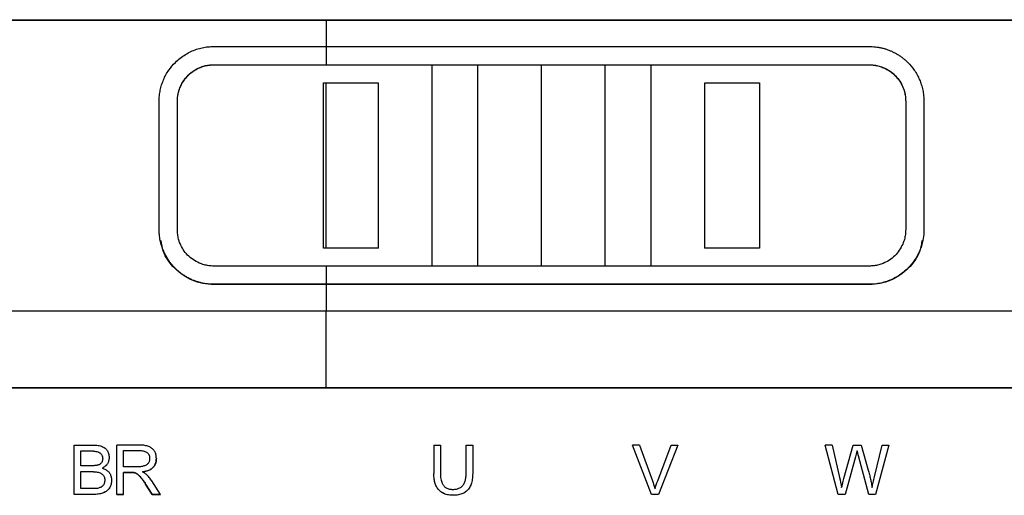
# Model space of a CAD drawing. Header units: millimetres. Extents: x 87 to 936, y -49 to 894.
# Tile 53 of 107: x 576 to 630, y 327 to 353. Entities that reach past the tile are written whole.
import ezdxf

# ---------------------------------------------------------------- set-up
doc = ezdxf.new("R2010")
doc.units = ezdxf.units.MM

msp = doc.modelspace()

# ---------------------------------------------------------------- linework, layer by layer
at = {"color": 7, "linetype": 'Continuous', "lineweight": 25}
for p, q in [((564.333, 353.042), (592.703, 353.042)), ((564.333, 353.025), (592.703, 353.025)), ((592.703, 353.042), (645.69, 353.042)), ((592.703, 353.025), (645.69, 353.025)), ((586.536, 351.569), (592.703, 351.569)), ((592.703, 351.569), (592.703, 350.568)), ((592.703, 351.569), (622.536, 351.569)), ((586.536, 350.568), (592.703, 350.568)), ((586.536, 350.568), (586.536, 350.56)), ((586.536, 350.56), (598.536, 350.553)), ((592.703, 350.568), (622.536, 350.568)), ((598.536, 350.553), (601.036, 350.562)), ((601.036, 350.562), (604.536, 350.562)), ((601.036, 339.499), (601.036, 350.562)), ((604.536, 350.562), (608.036, 350.562)), ((608.036, 350.562), (610.536, 350.553)), ((608.036, 339.499), (608.036, 350.562)), ((610.536, 350.553), (622.536, 350.56)), ((622.536, 350.568), (622.536, 350.56)), ((592.565, 349.582), (592.703, 349.582)), ((592.565, 340.492), (592.565, 349.582)), ((592.703, 349.582), (595.565, 349.582)), ((595.565, 349.582), (595.565, 340.492)), ((613.507, 349.582), (616.507, 349.582)), ((613.507, 340.492), (613.507, 349.582)), ((616.507, 349.582), (616.507, 340.492)), ((583.536, 341.507), (583.536, 348.567)), ((584.536, 341.507), (584.536, 348.567)), ((624.536, 348.567), (624.536, 341.507)), ((625.536, 348.567), (625.536, 341.507)), ((583.594, 340.919), (583.594, 340.901)), ((625.478, 340.901), (625.478, 340.919)), ((592.703, 340.492), (592.565, 340.492)), ((595.565, 340.479), (592.565, 340.481)), ((595.565, 340.492), (592.703, 340.492)), ((616.507, 340.492), (613.507, 340.492)), ((616.507, 340.481), (613.507, 340.479)), ((592.703, 339.506), (586.536, 339.506)), ((592.703, 339.506), (592.703, 338.505)), ((622.536, 339.506), (592.703, 339.506)), ((592.703, 338.505), (586.536, 338.505)), ((586.536, 338.505), (586.536, 338.488)), ((592.703, 338.488), (586.536, 338.488)), ((622.536, 338.505), (592.703, 338.505)), ((622.536, 338.488), (592.703, 338.488)), ((622.536, 338.488), (622.536, 338.505)), ((592.703, 337.035), (566.449, 337.035)), ((643.574, 337.035), (592.703, 337.035)), ((546.021, 332.833), (592.703, 332.833)), ((546.021, 332.814), (639.385, 332.814)), ((592.703, 332.833), (639.385, 332.833)), ((578.871, 326.96), (578.871, 329.676)), ((578.871, 329.676), (579.887, 329.676)), ((579.231, 329.354), (579.772, 329.354)), ((579.231, 328.537), (579.231, 329.354)), ((579.231, 329.353), (579.772, 329.353)), ((579.772, 329.354), (579.772, 329.353)), ((581.212, 326.96), (581.212, 329.676)), ((582.415, 329.676), (581.212, 329.676)), ((581.572, 329.376), (582.43, 329.376)), ((581.572, 328.477), (581.572, 329.376)), ((581.572, 329.374), (582.43, 329.374)), ((582.43, 329.376), (582.43, 329.374)), ((598.62, 329.676), (598.62, 328.107)), ((598.62, 329.676), (598.98, 329.676)), ((598.98, 329.676), (598.98, 328.107)), ((600.394, 328.107), (600.394, 329.676)), ((600.394, 329.676), (600.754, 329.676)), ((600.754, 329.676), (600.754, 328.107)), ((609.533, 329.675), (609.533, 329.676)), ((610.581, 326.96), (609.533, 329.676)), ((609.922, 329.676), (609.533, 329.676)), ((610.581, 326.959), (609.533, 329.675)), ((609.922, 329.676), (610.628, 327.704)), ((610.917, 327.704), (611.649, 329.676)), ((612.016, 329.676), (610.956, 326.96)), ((612.016, 329.675), (610.956, 326.959)), ((611.649, 329.676), (612.016, 329.676)), ((612.016, 329.675), (612.016, 329.676)), ((620.835, 326.96), (620.123, 329.676)), ((620.495, 329.676), (620.123, 329.676)), ((620.123, 329.675), (620.123, 329.676)), ((620.835, 326.959), (620.123, 329.675)), ((620.495, 329.676), (620.902, 327.895)), ((621.142, 327.841), (621.657, 329.676)), ((621.657, 329.676), (622.09, 329.676)), ((622.521, 326.96), (621.865, 329.348)), ((621.865, 329.347), (621.865, 329.348)), ((622.521, 326.959), (621.865, 329.347)), ((622.09, 329.676), (622.478, 328.301)), ((622.827, 327.93), (623.25, 329.676)), ((623.611, 329.676), (622.873, 326.96)), ((623.611, 329.675), (622.873, 326.959)), ((623.25, 329.676), (623.611, 329.676)), ((623.611, 329.675), (623.611, 329.676)), ((583.38, 328.934), (583.38, 328.936)), ((621.782, 329.029), (621.211, 326.96)), ((621.782, 329.028), (621.211, 326.959)), ((621.782, 329.028), (621.782, 329.029)), ((579.816, 328.537), (579.231, 328.537)), ((582.343, 328.477), (581.572, 328.477)), ((579.231, 328.215), (579.857, 328.215)), ((579.231, 327.282), (579.231, 328.215)), ((579.231, 328.213), (579.857, 328.213)), ((579.857, 328.213), (579.857, 328.215)), ((581.572, 328.168), (581.988, 328.168)), ((581.572, 326.96), (581.572, 328.168)), ((581.988, 328.166), (581.572, 328.166)), ((581.988, 328.166), (581.988, 328.168)), ((582.187, 328.153), (582.187, 328.155)), ((598.62, 328.105), (598.62, 328.107)), ((579.906, 327.282), (579.231, 327.282)), ((582.792, 327.526), (583.15, 326.96)), ((582.792, 327.524), (582.792, 327.526)), ((583.15, 326.959), (582.792, 327.524)), ((583.599, 326.96), (583.13, 327.701)), ((579.904, 326.96), (578.871, 326.96)), ((579.904, 326.959), (578.871, 326.959)), ((579.904, 326.959), (579.904, 326.96)), ((581.212, 326.96), (581.572, 326.96)), ((581.572, 326.959), (581.212, 326.959)), ((581.572, 326.959), (581.572, 326.96)), ((583.15, 326.96), (583.599, 326.96)), ((583.15, 326.959), (583.15, 326.96)), ((583.599, 326.959), (583.15, 326.959)), ((583.599, 326.959), (583.599, 326.96)), ((599.693, 326.912), (599.693, 326.914)), ((610.581, 326.959), (610.581, 326.96)), ((610.956, 326.96), (610.581, 326.96)), ((610.956, 326.959), (610.581, 326.959)), ((610.956, 326.959), (610.956, 326.96)), ((621.211, 326.96), (620.835, 326.96)), ((620.835, 326.959), (620.835, 326.96)), ((621.211, 326.959), (620.835, 326.959)), ((621.211, 326.959), (621.211, 326.96)), ((622.873, 326.96), (622.521, 326.96)), ((622.521, 326.959), (622.521, 326.96)), ((622.873, 326.959), (622.521, 326.959)), ((622.873, 326.959), (622.873, 326.96))]:
    msp.add_line(p, q, dxfattribs=at)
at = {"color": 8, "linetype": 'Continuous', "lineweight": 25}
for p, q in [((592.703, 353.025), (592.703, 351.569)), ((592.703, 338.488), (592.703, 337.035))]:
    msp.add_line(p, q, dxfattribs=at)
at = {"color": 8, "linetype": 'Continuous', "lineweight": 25, "flags": 128}
msp.add_lwpolyline([(604.536, 339.506), (604.536, 345.694), (604.536, 350.562)], dxfattribs=at)
at = {"color": 7, "linetype": 'Continuous', "lineweight": 25}
for points, knots in [([(583.536, 348.567), (583.537, 348.617), (583.538, 348.717), (583.549, 348.868), (583.568, 349.019), (583.604, 349.217), (583.666, 349.46), (583.804, 349.837), (584.042, 350.268), (584.368, 350.657), (584.683, 350.935), (584.968, 351.133), (585.269, 351.295), (585.582, 351.42), (585.901, 351.507), (586.219, 351.561), (586.432, 351.566), (586.536, 351.569)], [0, 0, 0, 0, 0.0318932, 0.0640988, 0.0965563, 0.1292024, 0.192561, 0.2568093, 0.3854766, 0.5044526, 0.5790167, 0.6523187, 0.7244804, 0.7956328, 0.8655648, 0.9338175, 1, 1, 1, 1]), ([(622.536, 351.569), (622.592, 351.568), (622.704, 351.567), (622.874, 351.552), (623.046, 351.528), (623.218, 351.493), (623.39, 351.447), (623.561, 351.391), (623.729, 351.324), (623.894, 351.246), (624.055, 351.157), (624.212, 351.058), (624.363, 350.949), (624.509, 350.829), (624.738, 350.616), (625.03, 350.268), (625.263, 349.846), (625.403, 349.47), (625.479, 349.178), (625.528, 348.87), (625.533, 348.668), (625.536, 348.567)], [0, 0, 0, 0, 0.035371, 0.071385, 0.107994, 0.145137, 0.182747, 0.22075, 0.259072, 0.297672, 0.33657, 0.375792, 0.415358, 0.455287, 0.495595, 0.614522, 0.743193, 0.800993, 0.870815, 0.935917, 1, 1, 1, 1]), ([(584.536, 348.567), (584.537, 348.613), (584.539, 348.703), (584.553, 348.837), (584.575, 348.97), (584.607, 349.101), (584.647, 349.231), (584.728, 349.437), (584.874, 349.708), (585.125, 350.007), (585.425, 350.251), (585.73, 350.411), (586.016, 350.507), (586.274, 350.559), (586.448, 350.565), (586.536, 350.568)], [0, 0, 0, 0, 0.043436, 0.086536, 0.129494, 0.172505, 0.215766, 0.259467, 0.384478, 0.508552, 0.63009, 0.751525, 0.834237, 0.916581, 1, 1, 1, 1]), ([(584.536, 348.561), (584.537, 348.61), (584.539, 348.707), (584.556, 348.852), (584.582, 348.995), (584.618, 349.135), (584.665, 349.272), (584.72, 349.404), (584.785, 349.531), (584.858, 349.652), (584.939, 349.768), (585.027, 349.876), (585.147, 350.004), (585.307, 350.145), (585.515, 350.287), (585.746, 350.404), (585.996, 350.492), (586.261, 350.55), (586.444, 350.557), (586.536, 350.56)], [0, 0, 0, 0, 0.0469, 0.093482, 0.139757, 0.185734, 0.231424, 0.276837, 0.321985, 0.366877, 0.411527, 0.455943, 0.50014, 0.577891, 0.657792, 0.739901, 0.824273, 0.910957, 1, 1, 1, 1]), ([(598.536, 339.491), (598.536, 339.608), (598.536, 339.724), (598.536, 343.413), (598.536, 346.983), (598.536, 350.553)], [2, 2, 2, 2, 2.0306386, 2.0306386, 2.9693203, 2.9693203, 2.9693203, 2.9693203]), ([(610.536, 350.553), (610.536, 346.983), (610.536, 343.413), (610.536, 339.724), (610.536, 339.608), (610.536, 339.491)], [2.0306797, 2.0306797, 2.0306797, 2.0306797, 2.9693614, 2.9693614, 3, 3, 3, 3]), ([(622.536, 350.568), (622.582, 350.567), (622.673, 350.566), (622.808, 350.551), (622.942, 350.529), (623.074, 350.496), (623.205, 350.455), (623.412, 350.374), (623.683, 350.225), (623.981, 349.973), (624.223, 349.672), (624.381, 349.368), (624.475, 349.083), (624.527, 348.828), (624.533, 348.654), (624.536, 348.567)], [0, 0, 0, 0, 0.043357, 0.086395, 0.129319, 0.172336, 0.21565, 0.259463, 0.383956, 0.507925, 0.629324, 0.751152, 0.83395, 0.916443, 1, 1, 1, 1]), ([(622.536, 350.56), (622.582, 350.559), (622.675, 350.558), (622.812, 350.543), (622.946, 350.52), (623.077, 350.488), (623.204, 350.447), (623.326, 350.4), (623.444, 350.344), (623.556, 350.283), (623.663, 350.214), (623.764, 350.141), (623.86, 350.062), (623.982, 349.948), (624.122, 349.788), (624.267, 349.573), (624.385, 349.339), (624.471, 349.089), (624.526, 348.828), (624.533, 348.65), (624.536, 348.561)], [0, 0, 0, 0, 0.04484, 0.089086, 0.132742, 0.175814, 0.218308, 0.26023, 0.301586, 0.342384, 0.38263, 0.422331, 0.461494, 0.500128, 0.581272, 0.663192, 0.745959, 0.829639, 0.914298, 1, 1, 1, 1]), ([(586.536, 338.505), (586.48, 338.506), (586.366, 338.507), (586.194, 338.522), (586.02, 338.547), (585.846, 338.583), (585.671, 338.63), (585.498, 338.688), (585.328, 338.757), (585.16, 338.838), (584.997, 338.929), (584.838, 339.031), (584.684, 339.145), (584.537, 339.268), (584.309, 339.485), (584.023, 339.835), (583.798, 340.253), (583.664, 340.623), (583.588, 340.917), (583.548, 341.196), (583.536, 341.394), (583.536, 341.483), (583.536, 341.507)], [0, 0, 0, 0, 0.035737, 0.072169, 0.109244, 0.146901, 0.18507, 0.223675, 0.262637, 0.301919, 0.341547, 0.381545, 0.421934, 0.462735, 0.503963, 0.621818, 0.749048, 0.805221, 0.873166, 0.942833, 0.984855, 1, 1, 1, 1]), ([(586.536, 339.506), (586.49, 339.507), (586.399, 339.509), (586.264, 339.523), (586.13, 339.546), (585.998, 339.578), (585.868, 339.619), (585.66, 339.701), (585.389, 339.849), (585.091, 340.101), (584.849, 340.402), (584.691, 340.706), (584.597, 340.991), (584.545, 341.246), (584.539, 341.42), (584.536, 341.507)], [0, 0, 0, 0, 0.0433567, 0.0863949, 0.1293192, 0.172336, 0.2156504, 0.2594633, 0.3839558, 0.5079249, 0.6293247, 0.7511519, 0.8339502, 0.9164434, 1, 1, 1, 1]), ([(625.536, 341.507), (625.535, 341.455), (625.533, 341.257), (625.493, 340.954), (625.409, 340.624), (625.275, 340.253), (625.049, 339.835), (624.728, 339.443), (624.414, 339.159), (624.126, 338.954), (623.82, 338.787), (623.503, 338.658), (623.179, 338.569), (622.856, 338.514), (622.642, 338.508), (622.536, 338.505)], [0, 0, 0, 0, 0.0329834, 0.1267762, 0.1947124, 0.2508834, 0.3780857, 0.4959473, 0.5722078, 0.6470377, 0.7205631, 0.7929246, 0.8639239, 0.9330838, 1, 1, 1, 1]), ([(624.536, 341.507), (624.535, 341.462), (624.533, 341.371), (624.519, 341.237), (624.497, 341.104), (624.465, 340.973), (624.425, 340.844), (624.344, 340.637), (624.198, 340.367), (623.947, 340.068), (623.647, 339.823), (623.342, 339.663), (623.056, 339.567), (622.798, 339.515), (622.624, 339.509), (622.536, 339.506)], [0, 0, 0, 0, 0.043436, 0.086536, 0.129494, 0.172505, 0.215766, 0.259467, 0.384478, 0.508551, 0.63009, 0.751525, 0.834236, 0.916581, 1, 1, 1, 1]), ([(586.536, 338.488), (586.333, 338.5), (585.928, 338.523), (585.166, 338.77), (584.359, 339.332), (583.755, 340.144), (583.676, 340.718), (583.649, 340.912)], [0, 0, 0, 0, 0.147906, 0.294095, 0.576964, 0.857512, 1, 1, 1, 1]), ([(625.423, 340.912), (625.396, 340.719), (625.317, 340.144), (624.713, 339.333), (623.906, 338.771), (623.145, 338.523), (622.74, 338.5), (622.536, 338.488)], [0, 0, 0, 0, 0.142423, 0.422863, 0.705657, 0.851848, 1, 1, 1, 1]), ([(579.772, 329.354), (579.824, 329.353), (579.921, 329.351), (580.056, 329.332), (580.172, 329.301), (580.267, 329.255), (580.342, 329.196), (580.396, 329.122), (580.428, 329.034), (580.431, 328.972), (580.433, 328.939)], [0, 0, 0, 0, 0.173929, 0.32621, 0.459082, 0.575903, 0.681573, 0.78263, 0.886484, 1, 1, 1, 1]), ([(579.772, 329.353), (579.824, 329.352), (579.921, 329.35), (580.056, 329.33), (580.172, 329.299), (580.267, 329.254), (580.342, 329.194), (580.396, 329.12), (580.428, 329.033), (580.431, 328.97), (580.433, 328.937)], [0, 0, 0, 0, 0.173929, 0.32621, 0.459082, 0.575903, 0.681573, 0.78263, 0.886484, 1, 1, 1, 1]), ([(579.887, 329.676), (579.939, 329.675), (580.038, 329.673), (580.18, 329.656), (580.307, 329.628), (580.42, 329.588), (580.518, 329.536), (580.601, 329.472), (580.669, 329.396), (580.721, 329.309), (580.758, 329.21), (580.781, 329.099), (580.783, 329.022), (580.785, 328.981)], [0, 0, 0, 0, 0.118651, 0.226777, 0.325384, 0.415792, 0.499713, 0.579276, 0.65697, 0.735461, 0.817338, 0.904891, 1, 1, 1, 1]), ([(583.38, 328.936), (583.379, 328.973), (583.377, 329.043), (583.359, 329.145), (583.331, 329.238), (583.291, 329.322), (583.239, 329.397), (583.175, 329.464), (583.1, 329.521), (583.013, 329.57), (582.915, 329.609), (582.806, 329.639), (582.686, 329.661), (582.554, 329.674), (582.462, 329.676), (582.415, 329.676)], [0, 0, 0, 0, 0.0805911, 0.1556344, 0.2262219, 0.293663, 0.3594547, 0.4252071, 0.492533, 0.5629372, 0.6377388, 0.7180406, 0.8047358, 0.8985351, 1, 1, 1, 1]), ([(582.43, 329.376), (582.47, 329.375), (582.547, 329.373), (582.656, 329.357), (582.751, 329.33), (582.832, 329.292), (582.898, 329.242), (582.95, 329.181), (582.986, 329.108), (583.008, 329.025), (583.01, 328.966), (583.011, 328.935)], [0, 0, 0, 0, 0.144892, 0.274161, 0.389763, 0.494418, 0.591773, 0.686321, 0.782949, 0.886246, 1, 1, 1, 1]), ([(582.43, 329.374), (582.47, 329.373), (582.547, 329.371), (582.656, 329.355), (582.751, 329.328), (582.832, 329.29), (582.898, 329.24), (582.95, 329.179), (582.986, 329.106), (583.008, 329.023), (583.01, 328.964), (583.011, 328.933)], [0, 0, 0, 0, 0.1448919, 0.2741613, 0.3897625, 0.4944181, 0.5917732, 0.6863214, 0.7829485, 0.8862459, 1, 1, 1, 1]), ([(621.865, 329.348), (621.85, 329.291), (621.823, 329.184), (621.795, 329.078), (621.782, 329.029)], [0, 0, 0, 0, 0.542803, 1, 1, 1, 1]), ([(621.865, 329.347), (621.85, 329.289), (621.823, 329.182), (621.795, 329.076), (621.782, 329.028)], [0, 0, 0, 0, 0.542925, 1, 1, 1, 1]), ([(580.433, 328.939), (580.432, 328.913), (580.43, 328.863), (580.413, 328.791), (580.385, 328.729), (580.345, 328.674), (580.293, 328.629), (580.23, 328.592), (580.183, 328.576), (580.158, 328.568)], [0, 0, 0, 0, 0.158965, 0.304201, 0.4401, 0.57199, 0.705681, 0.846757, 1, 1, 1, 1]), ([(580.785, 328.981), (580.784, 328.95), (580.781, 328.889), (580.763, 328.8), (580.734, 328.718), (580.692, 328.642), (580.638, 328.572), (580.573, 328.509), (580.495, 328.452), (580.437, 328.421), (580.407, 328.405)], [0, 0, 0, 0, 0.130418, 0.254217, 0.373769, 0.491705, 0.61076, 0.733598, 0.862644, 1, 1, 1, 1]), ([(580.785, 328.98), (580.784, 328.948), (580.781, 328.887), (580.763, 328.799), (580.734, 328.716), (580.692, 328.64), (580.638, 328.571), (580.573, 328.508), (580.495, 328.451), (580.437, 328.42), (580.407, 328.404)], [0, 0, 0, 0, 0.130418, 0.254217, 0.373769, 0.491705, 0.61076, 0.733598, 0.862644, 1, 1, 1, 1]), ([(583.011, 328.935), (583.01, 328.908), (583.008, 328.857), (582.992, 328.784), (582.964, 328.719), (582.924, 328.661), (582.874, 328.611), (582.812, 328.569), (582.739, 328.535), (582.655, 328.509), (582.561, 328.49), (582.455, 328.479), (582.381, 328.478), (582.343, 328.477)], [0, 0, 0, 0, 0.088386, 0.170135, 0.247444, 0.322895, 0.399263, 0.479224, 0.565122, 0.658853, 0.761886, 0.875325, 1, 1, 1, 1]), ([(582.616, 328.198), (582.661, 328.205), (582.746, 328.218), (582.866, 328.251), (582.974, 328.291), (583.07, 328.341), (583.153, 328.4), (583.224, 328.467), (583.281, 328.544), (583.326, 328.63), (583.357, 328.724), (583.376, 328.827), (583.378, 328.899), (583.38, 328.936)], [0, 0, 0, 0, 0.112187, 0.215811, 0.311853, 0.401541, 0.486384, 0.568155, 0.648832, 0.730474, 0.815066, 0.9044, 1, 1, 1, 1]), ([(583.38, 328.934), (583.379, 328.9), (583.377, 328.834), (583.361, 328.739), (583.334, 328.651), (583.297, 328.57), (583.249, 328.497), (583.19, 328.431), (583.12, 328.373), (583.04, 328.322), (582.949, 328.279), (582.848, 328.243), (582.736, 328.215), (582.657, 328.202), (582.616, 328.196)], [0, 0, 0, 0, 0.087889, 0.170416, 0.248728, 0.324165, 0.398222, 0.472478, 0.548501, 0.627752, 0.711524, 0.800915, 0.896829, 1, 1, 1, 1]), ([(580.158, 328.568), (580.143, 328.564), (580.108, 328.555), (580.05, 328.547), (579.982, 328.541), (579.903, 328.537), (579.846, 328.537), (579.816, 328.537)], [0, 0, 0, 0, 0.140055, 0.309322, 0.508726, 0.738831, 1, 1, 1, 1]), ([(580.407, 328.405), (580.44, 328.395), (580.503, 328.374), (580.59, 328.333), (580.667, 328.285), (580.734, 328.23), (580.79, 328.167), (580.837, 328.097), (580.872, 328.02), (580.898, 327.935), (580.913, 327.844), (580.915, 327.78), (580.916, 327.748)], [0, 0, 0, 0, 0.111479, 0.215897, 0.314646, 0.409373, 0.501937, 0.594328, 0.688546, 0.786482, 0.889821, 1, 1, 1, 1]), ([(622.478, 328.301), (622.501, 328.217), (622.546, 328.053), (622.604, 327.809), (622.653, 327.572), (622.678, 327.417), (622.69, 327.34)], [0, 0, 0, 0, 0.264618, 0.51934, 0.764385, 1, 1, 1, 1]), ([(579.857, 328.215), (579.905, 328.214), (579.997, 328.212), (580.126, 328.195), (580.238, 328.167), (580.333, 328.127), (580.412, 328.074), (580.474, 328.01), (580.517, 327.933), (580.543, 327.844), (580.546, 327.781), (580.548, 327.749)], [0, 0, 0, 0, 0.151652, 0.286648, 0.406625, 0.513912, 0.611748, 0.70437, 0.796733, 0.893833, 1, 1, 1, 1]), ([(579.857, 328.213), (579.905, 328.212), (579.997, 328.21), (580.126, 328.193), (580.238, 328.165), (580.333, 328.125), (580.412, 328.073), (580.474, 328.008), (580.517, 327.931), (580.543, 327.842), (580.546, 327.78), (580.548, 327.747)], [0, 0, 0, 0, 0.151652, 0.286648, 0.406625, 0.513912, 0.611748, 0.70437, 0.796733, 0.893833, 1, 1, 1, 1]), ([(580.916, 327.748), (580.915, 327.709), (580.913, 327.634), (580.894, 327.526), (580.865, 327.427), (580.823, 327.337), (580.768, 327.257), (580.701, 327.186), (580.623, 327.125), (580.532, 327.074), (580.429, 327.032), (580.314, 327), (580.188, 326.977), (580.05, 326.963), (579.954, 326.961), (579.904, 326.96)], [0, 0, 0, 0, 0.081222, 0.156828, 0.227892, 0.295702, 0.361737, 0.427597, 0.494893, 0.565138, 0.639665, 0.719595, 0.805836, 0.899113, 1, 1, 1, 1]), ([(580.916, 327.746), (580.915, 327.707), (580.913, 327.632), (580.894, 327.524), (580.865, 327.425), (580.823, 327.336), (580.768, 327.255), (580.701, 327.185), (580.623, 327.124), (580.532, 327.072), (580.429, 327.03), (580.314, 326.998), (580.188, 326.975), (580.05, 326.961), (579.954, 326.96), (579.904, 326.959)], [0, 0, 0, 0, 0.0812218, 0.1568281, 0.2278919, 0.2957016, 0.3617368, 0.4275965, 0.4948925, 0.5651376, 0.6396652, 0.7195949, 0.8058359, 0.8991131, 1, 1, 1, 1]), ([(580.548, 327.749), (580.546, 327.718), (580.544, 327.66), (580.526, 327.578), (580.494, 327.505), (580.45, 327.442), (580.393, 327.39), (580.323, 327.347), (580.241, 327.315), (580.181, 327.302), (580.15, 327.295)], [0, 0, 0, 0, 0.138447, 0.264807, 0.3826, 0.496141, 0.610233, 0.729609, 0.858423, 1, 1, 1, 1]), ([(581.988, 328.168), (582.028, 328.168), (582.095, 328.168), (582.161, 328.159), (582.187, 328.155)], [0, 0, 0, 0, 0.595568, 1, 1, 1, 1]), ([(582.187, 328.153), (582.171, 328.156), (582.133, 328.162), (582.066, 328.166), (582.016, 328.166), (581.988, 328.166)], [0, 0, 0, 0, 0.248796, 0.581674, 1, 1, 1, 1]), ([(582.187, 328.155), (582.202, 328.15), (582.234, 328.141), (582.281, 328.117), (582.329, 328.084), (582.38, 328.044), (582.433, 327.995), (582.488, 327.937), (582.545, 327.872), (582.604, 327.797), (582.665, 327.715), (582.728, 327.624), (582.77, 327.559), (582.792, 327.526)], [0, 0, 0, 0, 0.052018, 0.110019, 0.174987, 0.247623, 0.328431, 0.417774, 0.515923, 0.623081, 0.739402, 0.86501, 1, 1, 1, 1]), ([(582.792, 327.524), (582.758, 327.576), (582.695, 327.672), (582.598, 327.804), (582.507, 327.915), (582.421, 328.006), (582.34, 328.076), (582.264, 328.127), (582.212, 328.145), (582.187, 328.153)], [0, 0, 0, 0, 0.207962, 0.392881, 0.555218, 0.695656, 0.815255, 0.915736, 1, 1, 1, 1]), ([(582.833, 328.062), (582.819, 328.074), (582.79, 328.098), (582.74, 328.131), (582.681, 328.165), (582.639, 328.187), (582.616, 328.198)], [0, 0, 0, 0, 0.208521, 0.443804, 0.707288, 1, 1, 1, 1]), ([(583.13, 327.701), (583.084, 327.769), (582.996, 327.898), (582.885, 328.009), (582.833, 328.062)], [0, 0, 0, 0, 0.5249975, 1, 1, 1, 1]), ([(599.693, 326.914), (599.647, 326.915), (599.558, 326.917), (599.428, 326.933), (599.308, 326.959), (599.198, 326.996), (599.097, 327.044), (599.005, 327.103), (598.923, 327.172), (598.851, 327.253), (598.789, 327.344), (598.736, 327.445), (598.694, 327.557), (598.66, 327.68), (598.637, 327.813), (598.622, 327.956), (598.621, 328.056), (598.62, 328.107)], [0, 0, 0, 0, 0.073887, 0.143183, 0.20849, 0.270526, 0.330128, 0.388238, 0.44587, 0.504064, 0.563832, 0.626106, 0.691715, 0.761366, 0.835653, 0.915064, 1, 1, 1, 1]), ([(599.693, 326.912), (599.647, 326.913), (599.558, 326.915), (599.428, 326.931), (599.308, 326.957), (599.198, 326.994), (599.097, 327.042), (599.005, 327.101), (598.923, 327.171), (598.851, 327.251), (598.789, 327.342), (598.736, 327.443), (598.694, 327.556), (598.66, 327.678), (598.637, 327.811), (598.622, 327.955), (598.621, 328.054), (598.62, 328.105)], [0, 0, 0, 0, 0.0738868, 0.1431827, 0.2084897, 0.270526, 0.330128, 0.3882376, 0.4458697, 0.5040642, 0.5638317, 0.6261062, 0.6917149, 0.7613662, 0.8356528, 0.9150639, 1, 1, 1, 1]), ([(598.98, 328.107), (598.981, 328.056), (598.983, 327.957), (599, 327.816), (599.03, 327.691), (599.079, 327.558), (599.162, 327.424), (599.3, 327.312), (599.472, 327.246), (599.596, 327.239), (599.662, 327.236)], [0, 0, 0, 0, 0.124787, 0.23801, 0.340704, 0.434239, 0.577545, 0.710704, 0.847504, 1, 1, 1, 1]), ([(599.662, 327.236), (599.698, 327.237), (599.768, 327.239), (599.868, 327.254), (599.96, 327.28), (600.043, 327.316), (600.118, 327.363), (600.184, 327.42), (600.24, 327.488), (600.288, 327.567), (600.327, 327.655), (600.357, 327.754), (600.378, 327.863), (600.391, 327.982), (600.393, 328.064), (600.394, 328.107)], [0, 0, 0, 0, 0.081641, 0.157622, 0.229003, 0.297058, 0.363257, 0.429189, 0.496466, 0.566606, 0.640951, 0.720633, 0.80657, 0.899499, 1, 1, 1, 1]), ([(600.754, 328.107), (600.753, 328.052), (600.751, 327.946), (600.734, 327.794), (600.708, 327.653), (600.67, 327.524), (600.622, 327.408), (600.562, 327.303), (600.491, 327.211), (600.409, 327.131), (600.316, 327.063), (600.212, 327.008), (600.098, 326.966), (599.972, 326.935), (599.836, 326.917), (599.742, 326.915), (599.693, 326.914)], [0, 0, 0, 0, 0.091287, 0.176218, 0.255286, 0.329103, 0.398423, 0.464151, 0.527348, 0.589205, 0.650993, 0.713982, 0.779378, 0.848256, 0.921541, 1, 1, 1, 1]), ([(600.754, 328.105), (600.753, 328.05), (600.751, 327.945), (600.734, 327.792), (600.708, 327.651), (600.67, 327.523), (600.622, 327.406), (600.562, 327.302), (600.491, 327.209), (600.409, 327.129), (600.316, 327.062), (600.212, 327.007), (600.098, 326.964), (599.972, 326.934), (599.836, 326.915), (599.742, 326.913), (599.693, 326.912)], [0, 0, 0, 0, 0.091287, 0.176218, 0.255286, 0.329103, 0.398423, 0.464151, 0.527348, 0.589205, 0.650993, 0.713982, 0.779378, 0.848256, 0.921541, 1, 1, 1, 1]), ([(621.018, 327.34), (621.046, 327.454), (621.086, 327.622), (621.128, 327.788), (621.142, 327.841)], [0, 0, 0, 0, 0.682954, 1, 1, 1, 1]), ([(622.69, 327.34), (622.71, 327.432), (622.752, 327.63), (622.801, 327.825), (622.827, 327.93)], [0, 0, 0, 0, 0.467156, 1, 1, 1, 1]), ([(580.15, 327.295), (580.131, 327.293), (580.084, 327.286), (580.003, 327.283), (579.941, 327.283), (579.906, 327.282)], [0, 0, 0, 0, 0.240489, 0.573497, 1, 1, 1, 1]), ([(610.628, 327.704), (610.654, 327.628), (610.706, 327.481), (610.749, 327.332), (610.77, 327.259)], [0, 0, 0, 0, 0.5151841, 1, 1, 1, 1])]:
    msp.add_open_spline(points, degree=3, knots=knots, dxfattribs=at)
for points in [[(592.703, 340.492), (592.703, 343.522), (592.703, 346.552), (592.703, 349.582)], [(592.703, 332.833), (592.703, 334.234), (592.703, 335.635), (592.703, 337.035)], [(620.902, 327.895), (620.947, 327.709), (620.985, 327.524), (621.018, 327.34)], [(610.77, 327.259), (610.812, 327.407), (610.861, 327.555), (610.917, 327.704)]]:
    msp.add_open_spline(points, degree=3, dxfattribs=at)

doc.saveas('drawing.dxf')
